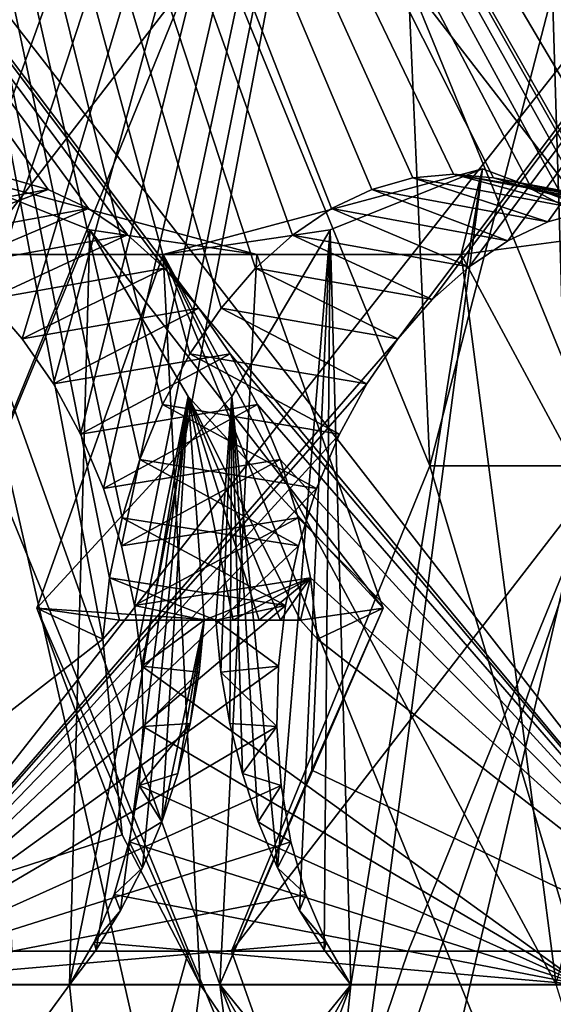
# Model space of a CAD drawing. Header units: inches. Extents: x -6.2 to 6.2, y -0.9 to 12.
# Tile 39 of 88: x 5.6685 to 5.7451, y 0.9121 to 1.0536. Entities that reach past the tile are written whole.
import ezdxf

# ---------------------------------------------------------------- set-up
doc = ezdxf.new("R2010")
doc.units = ezdxf.units.IN
doc.header["$LTSCALE"] = 67.329794
doc.header["$MEASUREMENT"] = 0
for name, color, linetype in [('177', 7, 'CONTINUOUS'), ('179', 7, 'CONTINUOUS'), ('182', 7, 'CONTINUOUS'), ('184', 7, 'CONTINUOUS'), ('261', 7, 'CONTINUOUS'), ('263', 7, 'CONTINUOUS'), ('266', 7, 'CONTINUOUS'), ('268', 7, 'CONTINUOUS'), ('276', 7, 'CONTINUOUS'), ('277', 7, 'CONTINUOUS'), ('353', 7, 'CONTINUOUS'), ('357', 7, 'CONTINUOUS'), ('358', 7, 'CONTINUOUS'), ('362', 7, 'CONTINUOUS'), ('423', 7, 'CONTINUOUS'), ('424', 7, 'CONTINUOUS'), ('437', 7, 'CONTINUOUS'), ('439', 7, 'CONTINUOUS'), ('442', 7, 'CONTINUOUS'), ('444', 7, 'CONTINUOUS'), ('447', 7, 'CONTINUOUS'), ('452', 7, 'CONTINUOUS'), ('453', 7, 'CONTINUOUS'), ('455', 7, 'CONTINUOUS'), ('531', 7, 'CONTINUOUS'), ('533', 7, 'CONTINUOUS'), ('536', 7, 'CONTINUOUS'), ('538', 7, 'CONTINUOUS'), ('599', 7, 'CONTINUOUS'), ('600', 7, 'CONTINUOUS')]:
    doc.layers.add(name, color=color, linetype=linetype)

msp = doc.modelspace()

# ---------------------------------------------------------------- linework, layer by layer
at = {"layer": '177', "color": 252, "linetype": 'Continuous', "true_color": 0x8b959c}
for points in [[(5.38758, 0, 5.43835), (5.54147, 1.331, 5.59224), (5.7235, 5.238, 5.77427), (5.38758, 0, 5.43835)], [(5.61735, 5.238, 5.66812), (5.38758, 0, 5.43835), (5.7235, 5.238, 5.77427), (5.61735, 5.238, 5.66812)]]:
    msp.add_3dface(points, dxfattribs=at)
at = {"layer": '179', "color": 252, "linetype": 'Continuous', "true_color": 0x8b959c}
for points in [[(-6.0034, 0, 6.1266), (-5.9034, 12, 6.1266), (5.9034, 12, 6.1266), (-6.0034, 0, 6.1266)], [(6.0034, 0, 6.1266), (-6.0034, 0, 6.1266), (6.0034, 12, 6.1266), (6.0034, 0, 6.1266)], [(6.0034, 12, 6.1266), (-6.0034, 0, 6.1266), (5.9034, 12, 6.1266), (6.0034, 12, 6.1266)]]:
    msp.add_3dface(points, dxfattribs=at)
at = {"layer": '182', "color": 252, "linetype": 'Continuous', "true_color": 0x8b959c}
for points in [[(6.05, 0, 6.05), (5.82477, 1.331, 5.82477), (5.64274, 5.238, 5.64274), (6.05, 0, 6.05)], [(6.05, 0, 6.05), (5.64274, 5.238, 5.64274), (5.74888, 5.238, 5.74888), (6.05, 0, 6.05)]]:
    msp.add_3dface(points, dxfattribs=at)
at = {"layer": '184', "color": 252, "linetype": 'Continuous', "true_color": 0x8b959c}
for points in [[(-6.0034, 12, 6.1625), (-6.0034, 0, 6.1625), (6.0034, 0, 6.1625), (-6.0034, 12, 6.1625)], [(-5.9034, 12, 6.1625), (-6.0034, 12, 6.1625), (6.0034, 0, 6.1625), (-5.9034, 12, 6.1625)], [(5.9034, 12, 6.1625), (-5.9034, 12, 6.1625), (6.0034, 0, 6.1625), (5.9034, 12, 6.1625)]]:
    msp.add_3dface(points, dxfattribs=at)
at = {"layer": '261', "color": 252, "linetype": 'Continuous', "true_color": 0x8b959c}
for points in [[(5.67093, 0.96904, 5.63244), (5.69439, 0.915, 5.64613), (5.68908, 1.01984, 5.65976), (5.67093, 0.96904, 5.63244)], [(5.68908, 1.01984, 5.65976), (5.69439, 0.915, 5.64613), (5.78789, 0.77712, 5.71472), (5.68908, 1.01984, 5.65976)], [(5.73185, 1.01984, 5.70253), (5.68908, 1.01984, 5.65976), (5.74549, 0.915, 5.69723), (5.73185, 1.01984, 5.70253)], [(5.74549, 0.915, 5.69723), (5.68908, 1.01984, 5.65976), (5.78789, 0.77712, 5.71472), (5.74549, 0.915, 5.69723)], [(5.75918, 0.96904, 5.72069), (5.73185, 1.01984, 5.70253), (5.74549, 0.915, 5.69723), (5.75918, 0.96904, 5.72069)], [(5.69439, 0.915, 5.64613), (5.61672, 0.915, 5.56846), (5.6769, 0.77712, 5.60373), (5.69439, 0.915, 5.64613)], [(5.6769, 0.77712, 5.60373), (5.61672, 0.915, 5.56846), (5.64691, 0.79312, 5.57663), (5.6769, 0.77712, 5.60373)], [(5.78789, 0.77712, 5.71472), (5.69439, 0.915, 5.64613), (5.6769, 0.77712, 5.60373), (5.78789, 0.77712, 5.71472)]]:
    msp.add_3dface(points, dxfattribs=at)
at = {"layer": '263', "color": 252, "linetype": 'Continuous', "true_color": 0x8b959c}
for points in [[(5.61672, 0.915, 5.56846), (5.6804, 0.9646, 5.62291), (5.62709, 1.24708, 5.517), (5.61672, 0.915, 5.56846)], [(5.76056, 1.01213, 5.69422), (5.82316, 0.915, 5.7749), (5.62709, 1.24708, 5.517), (5.76056, 1.01213, 5.69422)], [(5.62709, 1.24708, 5.517), (5.82316, 0.915, 5.7749), (5.87462, 1.24708, 5.76453), (5.62709, 1.24708, 5.517)], [(5.75667, 1.01785, 5.68926), (5.76056, 1.01213, 5.69422), (5.62709, 1.24708, 5.517), (5.75667, 1.01785, 5.68926)], [(5.75224, 1.02264, 5.68394), (5.75667, 1.01785, 5.68926), (5.62709, 1.24708, 5.517), (5.75224, 1.02264, 5.68394)], [(5.74735, 1.02643, 5.67834), (5.75224, 1.02264, 5.68394), (5.62709, 1.24708, 5.517), (5.74735, 1.02643, 5.67834)], [(5.74208, 1.02917, 5.67256), (5.74735, 1.02643, 5.67834), (5.62709, 1.24708, 5.517), (5.74208, 1.02917, 5.67256)], [(5.73652, 1.03083, 5.6667), (5.74208, 1.02917, 5.67256), (5.62709, 1.24708, 5.517), (5.73652, 1.03083, 5.6667)], [(5.73077, 1.03138, 5.66084), (5.73652, 1.03083, 5.6667), (5.62709, 1.24708, 5.517), (5.73077, 1.03138, 5.66084)], [(5.72492, 1.03082, 5.65509), (5.73077, 1.03138, 5.66084), (5.62709, 1.24708, 5.517), (5.72492, 1.03082, 5.65509)], [(5.71905, 1.02916, 5.64954), (5.72492, 1.03082, 5.65509), (5.62709, 1.24708, 5.517), (5.71905, 1.02916, 5.64954)], [(5.71327, 1.02642, 5.64427), (5.71905, 1.02916, 5.64954), (5.62709, 1.24708, 5.517), (5.71327, 1.02642, 5.64427)], [(5.70767, 1.02263, 5.63937), (5.71327, 1.02642, 5.64427), (5.62709, 1.24708, 5.517), (5.70767, 1.02263, 5.63937)], [(5.70235, 1.01785, 5.63494), (5.70767, 1.02263, 5.63937), (5.62709, 1.24708, 5.517), (5.70235, 1.01785, 5.63494)], [(5.6974, 1.01212, 5.63106), (5.70235, 1.01785, 5.63494), (5.62709, 1.24708, 5.517), (5.6974, 1.01212, 5.63106)], [(5.69292, 1.00557, 5.6278), (5.6974, 1.01212, 5.63106), (5.62709, 1.24708, 5.517), (5.69292, 1.00557, 5.6278)], [(5.689, 0.99827, 5.62524), (5.69292, 1.00557, 5.6278), (5.62709, 1.24708, 5.517), (5.689, 0.99827, 5.62524)], [(5.68573, 0.99038, 5.62344), (5.689, 0.99827, 5.62524), (5.62709, 1.24708, 5.517), (5.68573, 0.99038, 5.62344)], [(5.68317, 0.98202, 5.62243), (5.68573, 0.99038, 5.62344), (5.62709, 1.24708, 5.517), (5.68317, 0.98202, 5.62243)], [(5.68138, 0.97338, 5.62225), (5.68317, 0.98202, 5.62243), (5.62709, 1.24708, 5.517), (5.68138, 0.97338, 5.62225)], [(5.6804, 0.9646, 5.62291), (5.68138, 0.97338, 5.62225), (5.62709, 1.24708, 5.517), (5.6804, 0.9646, 5.62291)], [(5.6804, 0.9646, 5.62291), (5.61672, 0.915, 5.56846), (5.68319, 0.93649, 5.63093), (5.6804, 0.9646, 5.62291)], [(5.61672, 0.915, 5.56846), (5.69439, 0.915, 5.64613), (5.68319, 0.93649, 5.63093), (5.61672, 0.915, 5.56846)]]:
    msp.add_3dface(points, dxfattribs=at)
at = {"layer": '266', "color": 252, "linetype": 'Continuous', "true_color": 0x8b959c}
for points in [[(5.75842, 1.02335, 5.67855), (5.70208, 0.78167, 5.57855), (5.73495, 1.03213, 5.65667), (5.75842, 1.02335, 5.67855)], [(5.73495, 1.03213, 5.65667), (5.70208, 0.78167, 5.57855), (5.71601, 0.91493, 5.61655), (5.73495, 1.03213, 5.65667)], [(5.71307, 1.02335, 5.6332), (5.73495, 1.03213, 5.65667), (5.71601, 0.91493, 5.61655), (5.71307, 1.02335, 5.6332)], [(5.69896, 0.99946, 5.61478), (5.71307, 1.02335, 5.6332), (5.70549, 0.93176, 5.60908), (5.69896, 0.99946, 5.61478)], [(5.77507, 0.91493, 5.67561), (5.70208, 0.78167, 5.57855), (5.75842, 1.02335, 5.67855), (5.77507, 0.91493, 5.67561)], [(5.70549, 0.93176, 5.60908), (5.71307, 1.02335, 5.6332), (5.70865, 0.92563, 5.61113), (5.70549, 0.93176, 5.60908)], [(5.70865, 0.92563, 5.61113), (5.71307, 1.02335, 5.6332), (5.71218, 0.91999, 5.61364), (5.70865, 0.92563, 5.61113)], [(5.71218, 0.91999, 5.61364), (5.71307, 1.02335, 5.6332), (5.71601, 0.91493, 5.61655), (5.71218, 0.91999, 5.61364)], [(5.69666, 0.9673, 5.60666), (5.69896, 0.99946, 5.61478), (5.69738, 0.95985, 5.60604), (5.69666, 0.9673, 5.60666)], [(5.69738, 0.95985, 5.60604), (5.69896, 0.99946, 5.61478), (5.69866, 0.95248, 5.60598), (5.69738, 0.95985, 5.60604)], [(5.69866, 0.95248, 5.60598), (5.69896, 0.99946, 5.61478), (5.70045, 0.94528, 5.60648), (5.69866, 0.95248, 5.60598)], [(5.70045, 0.94528, 5.60648), (5.69896, 0.99946, 5.61478), (5.70274, 0.93835, 5.60752), (5.70045, 0.94528, 5.60648)], [(5.70274, 0.93835, 5.60752), (5.69896, 0.99946, 5.61478), (5.70549, 0.93176, 5.60908), (5.70274, 0.93835, 5.60752)], [(5.71601, 0.91493, 5.61655), (5.65417, 0.83888, 5.54098), (5.64231, 0.91493, 5.54286), (5.71601, 0.91493, 5.61655)], [(5.66067, 0.81621, 5.54339), (5.65417, 0.83888, 5.54098), (5.71601, 0.91493, 5.61655), (5.66067, 0.81621, 5.54339)], [(5.67209, 0.79767, 5.55145), (5.66067, 0.81621, 5.54339), (5.71601, 0.91493, 5.61655), (5.67209, 0.79767, 5.55145)], [(5.70208, 0.78167, 5.57855), (5.67209, 0.79767, 5.55145), (5.71601, 0.91493, 5.61655), (5.70208, 0.78167, 5.57855)], [(5.81307, 0.78167, 5.68954), (5.70208, 0.78167, 5.57855), (5.77507, 0.91493, 5.67561), (5.81307, 0.78167, 5.68954)]]:
    msp.add_3dface(points, dxfattribs=at)
at = {"layer": '268', "color": 252, "linetype": 'Continuous', "true_color": 0x8b959c}
for points in [[(5.89979, 1.2424, 5.73936), (5.64231, 0.91493, 5.54286), (5.65225, 1.2424, 5.49183), (5.89979, 1.2424, 5.73936)], [(5.64231, 0.91493, 5.54286), (5.89979, 1.2424, 5.73936), (5.72278, 1.00772, 5.60605), (5.64231, 0.91493, 5.54286)], [(5.72278, 1.00772, 5.60605), (5.89979, 1.2424, 5.73936), (5.72771, 1.01335, 5.60993), (5.72278, 1.00772, 5.60605)], [(5.72771, 1.01335, 5.60993), (5.89979, 1.2424, 5.73936), (5.73301, 1.01808, 5.61435), (5.72771, 1.01335, 5.60993)], [(5.73301, 1.01808, 5.61435), (5.89979, 1.2424, 5.73936), (5.73857, 1.02181, 5.61921), (5.73301, 1.01808, 5.61435)], [(5.73857, 1.02181, 5.61921), (5.89979, 1.2424, 5.73936), (5.74431, 1.02451, 5.62445), (5.73857, 1.02181, 5.61921)], [(5.74431, 1.02451, 5.62445), (5.89979, 1.2424, 5.73936), (5.75013, 1.02615, 5.62997), (5.74431, 1.02451, 5.62445)], [(5.71831, 1.00124, 5.60279), (5.64231, 0.91493, 5.54286), (5.72278, 1.00772, 5.60605), (5.71831, 1.00124, 5.60279)], [(5.71439, 0.99404, 5.60021), (5.64231, 0.91493, 5.54286), (5.71831, 1.00124, 5.60279), (5.71439, 0.99404, 5.60021)], [(5.71109, 0.98623, 5.59836), (5.64231, 0.91493, 5.54286), (5.71439, 0.99404, 5.60021), (5.71109, 0.98623, 5.59836)], [(5.7085, 0.97797, 5.59731), (5.64231, 0.91493, 5.54286), (5.71109, 0.98623, 5.59836), (5.7085, 0.97797, 5.59731)], [(5.70666, 0.9694, 5.59707), (5.64231, 0.91493, 5.54286), (5.7085, 0.97797, 5.59731), (5.70666, 0.9694, 5.59707)], [(5.70562, 0.9607, 5.59765), (5.64231, 0.91493, 5.54286), (5.70666, 0.9694, 5.59707), (5.70562, 0.9607, 5.59765)], [(5.7054, 0.95203, 5.59904), (5.64231, 0.91493, 5.54286), (5.70562, 0.9607, 5.59765), (5.7054, 0.95203, 5.59904)], [(5.706, 0.94358, 5.60122), (5.64231, 0.91493, 5.54286), (5.7054, 0.95203, 5.59904), (5.706, 0.94358, 5.60122)], [(5.70741, 0.9355, 5.60412), (5.64231, 0.91493, 5.54286), (5.706, 0.94358, 5.60122), (5.70741, 0.9355, 5.60412)], [(5.70958, 0.92794, 5.6077), (5.64231, 0.91493, 5.54286), (5.70741, 0.9355, 5.60412), (5.70958, 0.92794, 5.6077)], [(5.71247, 0.92105, 5.61187), (5.64231, 0.91493, 5.54286), (5.70958, 0.92794, 5.6077), (5.71247, 0.92105, 5.61187)], [(5.71601, 0.91493, 5.61655), (5.64231, 0.91493, 5.54286), (5.71247, 0.92105, 5.61187), (5.71601, 0.91493, 5.61655)]]:
    msp.add_3dface(points, dxfattribs=at)
at = {"layer": '276', "color": 252, "linetype": 'Continuous', "true_color": 0x8b959c}
for points in [[(5.68908, 1.01984, 5.65976), (5.73185, 1.01984, 5.70253), (5.73495, 1.03213, 5.65667), (5.68908, 1.01984, 5.65976)], [(5.68908, 1.01984, 5.65976), (5.73495, 1.03213, 5.65667), (5.71307, 1.02335, 5.6332), (5.68908, 1.01984, 5.65976)], [(5.73185, 1.01984, 5.70253), (5.75842, 1.02335, 5.67855), (5.73495, 1.03213, 5.65667), (5.73185, 1.01984, 5.70253)], [(5.68908, 1.01984, 5.65976), (5.71307, 1.02335, 5.6332), (5.69896, 0.99946, 5.61478), (5.68908, 1.01984, 5.65976)], [(5.73185, 1.01984, 5.70253), (5.75918, 0.96904, 5.72069), (5.75842, 1.02335, 5.67855), (5.73185, 1.01984, 5.70253)], [(5.67093, 0.96904, 5.63244), (5.68908, 1.01984, 5.65976), (5.69896, 0.99946, 5.61478), (5.67093, 0.96904, 5.63244)], [(5.67093, 0.96904, 5.63244), (5.69896, 0.99946, 5.61478), (5.69666, 0.9673, 5.60666), (5.67093, 0.96904, 5.63244)], [(5.69439, 0.915, 5.64613), (5.67093, 0.96904, 5.63244), (5.68319, 0.93649, 5.63093), (5.69439, 0.915, 5.64613)], [(5.67093, 0.96904, 5.63244), (5.6804, 0.9646, 5.62291), (5.68319, 0.93649, 5.63093), (5.67093, 0.96904, 5.63244)], [(5.6804, 0.9646, 5.62291), (5.67093, 0.96904, 5.63244), (5.68283, 0.96732, 5.6204), (5.6804, 0.9646, 5.62291)], [(5.67093, 0.96904, 5.63244), (5.69666, 0.9673, 5.60666), (5.68283, 0.96732, 5.6204), (5.67093, 0.96904, 5.63244)]]:
    msp.add_3dface(points, dxfattribs=at)
at = {"layer": '277', "color": 252, "linetype": 'Continuous', "true_color": 0x8b959c}
for points in [[(5.72492, 1.03082, 5.65509), (5.71905, 1.02916, 5.64954), (5.74431, 1.02451, 5.62445), (5.72492, 1.03082, 5.65509)], [(5.73077, 1.03138, 5.66084), (5.72492, 1.03082, 5.65509), (5.75013, 1.02615, 5.62997), (5.73077, 1.03138, 5.66084)], [(5.72492, 1.03082, 5.65509), (5.74431, 1.02451, 5.62445), (5.75013, 1.02615, 5.62997), (5.72492, 1.03082, 5.65509)], [(5.73652, 1.03083, 5.6667), (5.73077, 1.03138, 5.66084), (5.76165, 1.02615, 5.64149), (5.73652, 1.03083, 5.6667)], [(5.73077, 1.03138, 5.66084), (5.75013, 1.02615, 5.62997), (5.75594, 1.02669, 5.63568), (5.73077, 1.03138, 5.66084)], [(5.73077, 1.03138, 5.66084), (5.75594, 1.02669, 5.63568), (5.76165, 1.02615, 5.64149), (5.73077, 1.03138, 5.66084)], [(5.74208, 1.02917, 5.67256), (5.73652, 1.03083, 5.6667), (5.76717, 1.02451, 5.64731), (5.74208, 1.02917, 5.67256)], [(5.73652, 1.03083, 5.6667), (5.76165, 1.02615, 5.64149), (5.76717, 1.02451, 5.64731), (5.73652, 1.03083, 5.6667)], [(5.71905, 1.02916, 5.64954), (5.71327, 1.02642, 5.64427), (5.73857, 1.02181, 5.61921), (5.71905, 1.02916, 5.64954)], [(5.71905, 1.02916, 5.64954), (5.73857, 1.02181, 5.61921), (5.74431, 1.02451, 5.62445), (5.71905, 1.02916, 5.64954)], [(5.74735, 1.02643, 5.67834), (5.74208, 1.02917, 5.67256), (5.7724, 1.02181, 5.65305), (5.74735, 1.02643, 5.67834)], [(5.74208, 1.02917, 5.67256), (5.76717, 1.02451, 5.64731), (5.7724, 1.02181, 5.65305), (5.74208, 1.02917, 5.67256)], [(5.71327, 1.02642, 5.64427), (5.70767, 1.02263, 5.63937), (5.73301, 1.01808, 5.61435), (5.71327, 1.02642, 5.64427)], [(5.71327, 1.02642, 5.64427), (5.73301, 1.01808, 5.61435), (5.73857, 1.02181, 5.61921), (5.71327, 1.02642, 5.64427)], [(5.70767, 1.02263, 5.63937), (5.70235, 1.01785, 5.63494), (5.72771, 1.01335, 5.60993), (5.70767, 1.02263, 5.63937)], [(5.70767, 1.02263, 5.63937), (5.72771, 1.01335, 5.60993), (5.73301, 1.01808, 5.61435), (5.70767, 1.02263, 5.63937)], [(5.70235, 1.01785, 5.63494), (5.6974, 1.01212, 5.63106), (5.72278, 1.00772, 5.60605), (5.70235, 1.01785, 5.63494)], [(5.70235, 1.01785, 5.63494), (5.72278, 1.00772, 5.60605), (5.72771, 1.01335, 5.60993), (5.70235, 1.01785, 5.63494)], [(5.6974, 1.01212, 5.63106), (5.69292, 1.00557, 5.6278), (5.71831, 1.00124, 5.60279), (5.6974, 1.01212, 5.63106)], [(5.6974, 1.01212, 5.63106), (5.71831, 1.00124, 5.60279), (5.72278, 1.00772, 5.60605), (5.6974, 1.01212, 5.63106)], [(5.69292, 1.00557, 5.6278), (5.689, 0.99827, 5.62524), (5.71439, 0.99404, 5.60021), (5.69292, 1.00557, 5.6278)], [(5.69292, 1.00557, 5.6278), (5.71439, 0.99404, 5.60021), (5.71831, 1.00124, 5.60279), (5.69292, 1.00557, 5.6278)], [(5.689, 0.99827, 5.62524), (5.68573, 0.99038, 5.62344), (5.71109, 0.98623, 5.59836), (5.689, 0.99827, 5.62524)], [(5.689, 0.99827, 5.62524), (5.71109, 0.98623, 5.59836), (5.71439, 0.99404, 5.60021), (5.689, 0.99827, 5.62524)], [(5.68573, 0.99038, 5.62344), (5.68317, 0.98202, 5.62243), (5.7085, 0.97797, 5.59731), (5.68573, 0.99038, 5.62344)], [(5.68573, 0.99038, 5.62344), (5.7085, 0.97797, 5.59731), (5.71109, 0.98623, 5.59836), (5.68573, 0.99038, 5.62344)], [(5.68317, 0.98202, 5.62243), (5.68138, 0.97338, 5.62225), (5.70666, 0.9694, 5.59707), (5.68317, 0.98202, 5.62243)], [(5.68317, 0.98202, 5.62243), (5.70666, 0.9694, 5.59707), (5.7085, 0.97797, 5.59731), (5.68317, 0.98202, 5.62243)], [(5.68138, 0.97338, 5.62225), (5.6804, 0.9646, 5.62291), (5.68283, 0.96732, 5.6204), (5.68138, 0.97338, 5.62225)], [(5.68138, 0.97338, 5.62225), (5.69666, 0.9673, 5.60666), (5.70666, 0.9694, 5.59707), (5.68138, 0.97338, 5.62225)], [(5.69666, 0.9673, 5.60666), (5.68138, 0.97338, 5.62225), (5.68283, 0.96732, 5.6204), (5.69666, 0.9673, 5.60666)], [(5.69666, 0.9673, 5.60666), (5.70562, 0.9607, 5.59765), (5.70666, 0.9694, 5.59707), (5.69666, 0.9673, 5.60666)], [(5.69666, 0.9673, 5.60666), (5.69738, 0.95985, 5.60604), (5.70562, 0.9607, 5.59765), (5.69666, 0.9673, 5.60666)], [(5.69738, 0.95985, 5.60604), (5.7054, 0.95203, 5.59904), (5.70562, 0.9607, 5.59765), (5.69738, 0.95985, 5.60604)], [(5.69738, 0.95985, 5.60604), (5.69866, 0.95248, 5.60598), (5.7054, 0.95203, 5.59904), (5.69738, 0.95985, 5.60604)], [(5.69866, 0.95248, 5.60598), (5.70045, 0.94528, 5.60648), (5.7054, 0.95203, 5.59904), (5.69866, 0.95248, 5.60598)], [(5.70045, 0.94528, 5.60648), (5.706, 0.94358, 5.60122), (5.7054, 0.95203, 5.59904), (5.70045, 0.94528, 5.60648)], [(5.70045, 0.94528, 5.60648), (5.70274, 0.93835, 5.60752), (5.706, 0.94358, 5.60122), (5.70045, 0.94528, 5.60648)], [(5.70274, 0.93835, 5.60752), (5.70741, 0.9355, 5.60412), (5.706, 0.94358, 5.60122), (5.70274, 0.93835, 5.60752)], [(5.70274, 0.93835, 5.60752), (5.70549, 0.93176, 5.60908), (5.70741, 0.9355, 5.60412), (5.70274, 0.93835, 5.60752)], [(5.70549, 0.93176, 5.60908), (5.70958, 0.92794, 5.6077), (5.70741, 0.9355, 5.60412), (5.70549, 0.93176, 5.60908)], [(5.70549, 0.93176, 5.60908), (5.70865, 0.92563, 5.61113), (5.70958, 0.92794, 5.6077), (5.70549, 0.93176, 5.60908)], [(5.70865, 0.92563, 5.61113), (5.71247, 0.92105, 5.61187), (5.70958, 0.92794, 5.6077), (5.70865, 0.92563, 5.61113)], [(5.70865, 0.92563, 5.61113), (5.71218, 0.91999, 5.61364), (5.71247, 0.92105, 5.61187), (5.70865, 0.92563, 5.61113)], [(5.71218, 0.91999, 5.61364), (5.71601, 0.91493, 5.61655), (5.71247, 0.92105, 5.61187), (5.71218, 0.91999, 5.61364)]]:
    msp.add_3dface(points, dxfattribs=at)
at = {"layer": '353', "color": 252, "linetype": 'Continuous', "true_color": 0x8b959c}
for points in [[(5.43835, 0, -5.38758), (5.59224, 1.331, -5.54147), (5.77427, 5.238, -5.7235), (5.43835, 0, -5.38758)], [(5.66812, 5.238, -5.61735), (5.43835, 0, -5.38758), (5.77427, 5.238, -5.7235), (5.66812, 5.238, -5.61735)]]:
    msp.add_3dface(points, dxfattribs=at)
at = {"layer": '357', "color": 252, "linetype": 'Continuous', "true_color": 0x8b959c}
for points in [[(6.07539, 0, 6.02462), (5.85378, 1.931, 5.80301), (5.69273, 5.41978, 5.64196), (6.07539, 0, 6.02462)], [(5.74965, 5.41978, 5.69888), (6.07539, 0, 6.02462), (5.69273, 5.41978, 5.64196), (5.74965, 5.41978, 5.69888)], [(5.66427, 0.9895, 5.6135), (5.58861, 1.281, 5.53784), (5.69273, 1.05922, 5.64196), (5.66427, 0.9895, 5.6135)], [(5.43835, 0, 5.38758), (5.66427, 0.9895, 5.6135), (5.69273, 0.91978, 5.64196), (5.43835, 0, 5.38758)], [(6.07539, 0, 6.02462), (5.43835, 0, 5.38758), (5.69273, 0.91978, 5.64196), (6.07539, 0, 6.02462)], [(5.74965, 0.91978, 5.69888), (6.07539, 0, 6.02462), (5.69273, 0.91978, 5.64196), (5.74965, 0.91978, 5.69888)]]:
    msp.add_3dface(points, dxfattribs=at)
at = {"layer": '358', "color": 252, "linetype": 'Continuous', "true_color": 0x8b959c}
for points in [[(6.05, 0, -6.05), (5.82477, 1.331, -5.82477), (5.64274, 5.238, -5.64274), (6.05, 0, -6.05)], [(6.05, 0, -6.05), (5.64274, 5.238, -5.64274), (5.74888, 5.238, -5.74888), (6.05, 0, -6.05)]]:
    msp.add_3dface(points, dxfattribs=at)
at = {"layer": '362', "color": 252, "linetype": 'Continuous', "true_color": 0x8b959c}
for points in [[(5.41297, 0, 5.41297), (5.56323, 1.931, 5.56323), (5.72427, 5.41978, 5.72427), (5.41297, 0, 5.41297)], [(5.66735, 5.41978, 5.66735), (5.41297, 0, 5.41297), (5.72427, 5.41978, 5.72427), (5.66735, 5.41978, 5.66735)], [(5.72427, 1.05922, 5.72427), (5.75273, 0.9895, 5.75273), (5.82839, 1.281, 5.82839), (5.72427, 1.05922, 5.72427)], [(5.41297, 0, 5.41297), (6.05, 0, 6.05), (5.75273, 0.9895, 5.75273), (5.41297, 0, 5.41297)], [(5.72427, 0.91978, 5.72427), (5.41297, 0, 5.41297), (5.75273, 0.9895, 5.75273), (5.72427, 0.91978, 5.72427)], [(5.66735, 0.91978, 5.66735), (5.41297, 0, 5.41297), (5.72427, 0.91978, 5.72427), (5.66735, 0.91978, 5.66735)]]:
    msp.add_3dface(points, dxfattribs=at)
at = {"layer": '423', "color": 252, "linetype": 'Continuous', "true_color": 0x8b959c}
for points in [[(5.69273, 0.91978, 5.64196), (5.66427, 0.9895, 5.6135), (5.66735, 0.91978, 5.66735), (5.69273, 0.91978, 5.64196)], [(5.74965, 0.91978, 5.69888), (5.72427, 0.91978, 5.72427), (5.75273, 0.9895, 5.75273), (5.74965, 0.91978, 5.69888)], [(5.69273, 0.91978, 5.64196), (5.66735, 0.91978, 5.66735), (5.72427, 0.91978, 5.72427), (5.69273, 0.91978, 5.64196)], [(5.74965, 0.91978, 5.69888), (5.69273, 0.91978, 5.64196), (5.72427, 0.91978, 5.72427), (5.74965, 0.91978, 5.69888)]]:
    msp.add_3dface(points, dxfattribs=at)
at = {"layer": '424', "color": 252, "linetype": 'Continuous', "true_color": 0x8b959c}
for points in [[(5.66427, 0.9895, 5.6135), (5.69273, 1.05922, 5.64196), (5.63889, 0.9895, 5.63889), (5.66427, 0.9895, 5.6135)], [(5.63889, 0.9895, 5.63889), (5.69273, 1.05922, 5.64196), (5.66735, 1.05922, 5.66735), (5.63889, 0.9895, 5.63889)], [(5.74965, 1.05922, 5.69888), (5.77812, 0.9895, 5.72735), (5.72427, 1.05922, 5.72427), (5.74965, 1.05922, 5.69888)], [(5.77812, 0.9895, 5.72735), (5.75273, 0.9895, 5.75273), (5.72427, 1.05922, 5.72427), (5.77812, 0.9895, 5.72735)]]:
    msp.add_3dface(points, dxfattribs=at)
at = {"layer": '437', "color": 252, "linetype": 'Continuous', "true_color": 0x8b959c}
for points in [[(5.65976, 1.01984, -5.68908), (5.64613, 0.915, -5.69439), (5.71472, 0.77712, -5.78789), (5.65976, 1.01984, -5.68908)], [(5.70253, 1.01984, -5.73185), (5.65976, 1.01984, -5.68908), (5.69723, 0.915, -5.74549), (5.70253, 1.01984, -5.73185)], [(5.69723, 0.915, -5.74549), (5.65976, 1.01984, -5.68908), (5.71472, 0.77712, -5.78789), (5.69723, 0.915, -5.74549)], [(5.72069, 0.96904, -5.75918), (5.70253, 1.01984, -5.73185), (5.69723, 0.915, -5.74549), (5.72069, 0.96904, -5.75918)], [(5.71472, 0.77712, -5.78789), (5.64613, 0.915, -5.69439), (5.60373, 0.77712, -5.6769), (5.71472, 0.77712, -5.78789)], [(5.7749, 0.915, -5.82316), (5.69723, 0.915, -5.74549), (5.76263, 0.83434, -5.82546), (5.7749, 0.915, -5.82316)], [(5.76263, 0.83434, -5.82546), (5.69723, 0.915, -5.74549), (5.75613, 0.81166, -5.82305), (5.76263, 0.83434, -5.82546)], [(5.75613, 0.81166, -5.82305), (5.69723, 0.915, -5.74549), (5.74471, 0.79312, -5.81499), (5.75613, 0.81166, -5.82305)], [(5.74471, 0.79312, -5.81499), (5.69723, 0.915, -5.74549), (5.71472, 0.77712, -5.78789), (5.74471, 0.79312, -5.81499)]]:
    msp.add_3dface(points, dxfattribs=at)
at = {"layer": '439', "color": 252, "linetype": 'Continuous', "true_color": 0x8b959c}
for points in [[(5.69422, 1.01213, -5.76056), (5.7749, 0.915, -5.82316), (5.517, 1.24708, -5.62709), (5.69422, 1.01213, -5.76056)], [(5.517, 1.24708, -5.62709), (5.7749, 0.915, -5.82316), (5.76453, 1.24708, -5.87462), (5.517, 1.24708, -5.62709)], [(5.68926, 1.01785, -5.75667), (5.69422, 1.01213, -5.76056), (5.517, 1.24708, -5.62709), (5.68926, 1.01785, -5.75667)], [(5.68394, 1.02264, -5.75224), (5.68926, 1.01785, -5.75667), (5.517, 1.24708, -5.62709), (5.68394, 1.02264, -5.75224)], [(5.67834, 1.02643, -5.74735), (5.68394, 1.02264, -5.75224), (5.517, 1.24708, -5.62709), (5.67834, 1.02643, -5.74735)], [(5.67256, 1.02917, -5.74208), (5.67834, 1.02643, -5.74735), (5.517, 1.24708, -5.62709), (5.67256, 1.02917, -5.74208)], [(5.6667, 1.03083, -5.73652), (5.67256, 1.02917, -5.74208), (5.517, 1.24708, -5.62709), (5.6667, 1.03083, -5.73652)], [(5.69869, 1.00557, -5.76381), (5.7749, 0.915, -5.82316), (5.69422, 1.01213, -5.76056), (5.69869, 1.00557, -5.76381)], [(5.70261, 0.99828, -5.76638), (5.7749, 0.915, -5.82316), (5.69869, 1.00557, -5.76381), (5.70261, 0.99828, -5.76638)], [(5.70589, 0.99039, -5.76818), (5.7749, 0.915, -5.82316), (5.70261, 0.99828, -5.76638), (5.70589, 0.99039, -5.76818)], [(5.70845, 0.98203, -5.76919), (5.7749, 0.915, -5.82316), (5.70589, 0.99039, -5.76818), (5.70845, 0.98203, -5.76919)], [(5.71024, 0.97339, -5.76937), (5.7749, 0.915, -5.82316), (5.70845, 0.98203, -5.76919), (5.71024, 0.97339, -5.76937)], [(5.71122, 0.96461, -5.76871), (5.7749, 0.915, -5.82316), (5.71024, 0.97339, -5.76937), (5.71122, 0.96461, -5.76871)], [(5.71045, 0.94579, -5.76444), (5.7749, 0.915, -5.82316), (5.71122, 0.96461, -5.76871), (5.71045, 0.94579, -5.76444)], [(5.69723, 0.915, -5.74549), (5.7749, 0.915, -5.82316), (5.71045, 0.94579, -5.76444), (5.69723, 0.915, -5.74549)]]:
    msp.add_3dface(points, dxfattribs=at)
at = {"layer": '442', "color": 252, "linetype": 'Continuous', "true_color": 0x8b959c}
for points in [[(5.67855, 1.02335, -5.75842), (5.57855, 0.78167, -5.70208), (5.65667, 1.03213, -5.73495), (5.67855, 1.02335, -5.75842)], [(5.67561, 0.91493, -5.77507), (5.57855, 0.78167, -5.70208), (5.67855, 1.02335, -5.75842), (5.67561, 0.91493, -5.77507)], [(5.69266, 0.99946, -5.77684), (5.67561, 0.91493, -5.77507), (5.67855, 1.02335, -5.75842), (5.69266, 0.99946, -5.77684)], [(5.67944, 0.91999, -5.77798), (5.67561, 0.91493, -5.77507), (5.69266, 0.99946, -5.77684), (5.67944, 0.91999, -5.77798)], [(5.68297, 0.92563, -5.78049), (5.67944, 0.91999, -5.77798), (5.69266, 0.99946, -5.77684), (5.68297, 0.92563, -5.78049)], [(5.68613, 0.93176, -5.78254), (5.68297, 0.92563, -5.78049), (5.69266, 0.99946, -5.77684), (5.68613, 0.93176, -5.78254)], [(5.68888, 0.93835, -5.7841), (5.68613, 0.93176, -5.78254), (5.69266, 0.99946, -5.77684), (5.68888, 0.93835, -5.7841)], [(5.69496, 0.9673, -5.78495), (5.68888, 0.93835, -5.7841), (5.69266, 0.99946, -5.77684), (5.69496, 0.9673, -5.78495)], [(5.69117, 0.94528, -5.78514), (5.68888, 0.93835, -5.7841), (5.69496, 0.9673, -5.78495), (5.69117, 0.94528, -5.78514)], [(5.69296, 0.95248, -5.78564), (5.69117, 0.94528, -5.78514), (5.69496, 0.9673, -5.78495), (5.69296, 0.95248, -5.78564)], [(5.69424, 0.95985, -5.78558), (5.69296, 0.95248, -5.78564), (5.69496, 0.9673, -5.78495), (5.69424, 0.95985, -5.78558)], [(5.68954, 0.78167, -5.81307), (5.57855, 0.78167, -5.70208), (5.67561, 0.91493, -5.77507), (5.68954, 0.78167, -5.81307)], [(5.74931, 0.91493, -5.84876), (5.68954, 0.78167, -5.81307), (5.67561, 0.91493, -5.77507), (5.74931, 0.91493, -5.84876)], [(5.71953, 0.79767, -5.84017), (5.68954, 0.78167, -5.81307), (5.74931, 0.91493, -5.84876), (5.71953, 0.79767, -5.84017)], [(5.73095, 0.81621, -5.84823), (5.71953, 0.79767, -5.84017), (5.74931, 0.91493, -5.84876), (5.73095, 0.81621, -5.84823)], [(5.73745, 0.83888, -5.85064), (5.73095, 0.81621, -5.84823), (5.74931, 0.91493, -5.84876), (5.73745, 0.83888, -5.85064)]]:
    msp.add_3dface(points, dxfattribs=at)
at = {"layer": '444', "color": 252, "linetype": 'Continuous', "true_color": 0x8b959c}
for points in [[(5.73936, 1.2424, -5.89979), (5.54286, 0.91493, -5.64231), (5.49183, 1.2424, -5.65225), (5.73936, 1.2424, -5.89979)], [(5.54286, 0.91493, -5.64231), (5.73936, 1.2424, -5.89979), (5.60605, 1.00772, -5.72278), (5.54286, 0.91493, -5.64231)], [(5.60605, 1.00772, -5.72278), (5.73936, 1.2424, -5.89979), (5.60993, 1.01335, -5.72771), (5.60605, 1.00772, -5.72278)], [(5.60993, 1.01335, -5.72771), (5.73936, 1.2424, -5.89979), (5.61435, 1.01808, -5.73301), (5.60993, 1.01335, -5.72771)], [(5.61435, 1.01808, -5.73301), (5.73936, 1.2424, -5.89979), (5.61921, 1.02181, -5.73857), (5.61435, 1.01808, -5.73301)], [(5.61921, 1.02181, -5.73857), (5.73936, 1.2424, -5.89979), (5.62445, 1.02451, -5.74431), (5.61921, 1.02181, -5.73857)], [(5.62445, 1.02451, -5.74431), (5.73936, 1.2424, -5.89979), (5.62997, 1.02615, -5.75013), (5.62445, 1.02451, -5.74431)], [(5.62997, 1.02615, -5.75013), (5.73936, 1.2424, -5.89979), (5.63568, 1.02669, -5.75594), (5.62997, 1.02615, -5.75013)], [(5.63568, 1.02669, -5.75594), (5.73936, 1.2424, -5.89979), (5.64149, 1.02615, -5.76165), (5.63568, 1.02669, -5.75594)], [(5.64149, 1.02615, -5.76165), (5.73936, 1.2424, -5.89979), (5.64731, 1.02451, -5.76717), (5.64149, 1.02615, -5.76165)], [(5.64731, 1.02451, -5.76717), (5.73936, 1.2424, -5.89979), (5.65305, 1.02181, -5.7724), (5.64731, 1.02451, -5.76717)], [(5.65305, 1.02181, -5.7724), (5.73936, 1.2424, -5.89979), (5.65861, 1.01808, -5.77727), (5.65305, 1.02181, -5.7724)], [(5.65861, 1.01808, -5.77727), (5.73936, 1.2424, -5.89979), (5.66391, 1.01335, -5.78169), (5.65861, 1.01808, -5.77727)], [(5.66391, 1.01335, -5.78169), (5.73936, 1.2424, -5.89979), (5.66884, 1.00772, -5.78557), (5.66391, 1.01335, -5.78169)], [(5.66884, 1.00772, -5.78557), (5.73936, 1.2424, -5.89979), (5.67331, 1.00124, -5.78883), (5.66884, 1.00772, -5.78557)], [(5.67331, 1.00124, -5.78883), (5.73936, 1.2424, -5.89979), (5.67723, 0.99404, -5.79141), (5.67331, 1.00124, -5.78883)], [(5.67723, 0.99404, -5.79141), (5.73936, 1.2424, -5.89979), (5.68053, 0.98623, -5.79326), (5.67723, 0.99404, -5.79141)], [(5.68053, 0.98623, -5.79326), (5.73936, 1.2424, -5.89979), (5.68312, 0.97797, -5.79431), (5.68053, 0.98623, -5.79326)], [(5.68312, 0.97797, -5.79431), (5.73936, 1.2424, -5.89979), (5.68496, 0.9694, -5.79455), (5.68312, 0.97797, -5.79431)], [(5.68496, 0.9694, -5.79455), (5.73936, 1.2424, -5.89979), (5.686, 0.9607, -5.79397), (5.68496, 0.9694, -5.79455)], [(5.73936, 1.2424, -5.89979), (5.74931, 0.91493, -5.84876), (5.686, 0.9607, -5.79397), (5.73936, 1.2424, -5.89979)], [(5.686, 0.9607, -5.79397), (5.74931, 0.91493, -5.84876), (5.68622, 0.95203, -5.79258), (5.686, 0.9607, -5.79397)], [(5.68622, 0.95203, -5.79258), (5.74931, 0.91493, -5.84876), (5.68562, 0.94358, -5.7904), (5.68622, 0.95203, -5.79258)], [(5.68562, 0.94358, -5.7904), (5.74931, 0.91493, -5.84876), (5.68421, 0.9355, -5.7875), (5.68562, 0.94358, -5.7904)], [(5.68421, 0.9355, -5.7875), (5.74931, 0.91493, -5.84876), (5.68204, 0.92794, -5.78392), (5.68421, 0.9355, -5.7875)], [(5.68204, 0.92794, -5.78392), (5.74931, 0.91493, -5.84876), (5.67915, 0.92105, -5.77975), (5.68204, 0.92794, -5.78392)], [(5.74931, 0.91493, -5.84876), (5.67561, 0.91493, -5.77507), (5.67915, 0.92105, -5.77975), (5.74931, 0.91493, -5.84876)]]:
    msp.add_3dface(points, dxfattribs=at)
at = {"layer": '447', "color": 252, "linetype": 'Continuous', "true_color": 0x8b959c}
msp.add_3dface([(5.76263, 0.83434, -5.82546), (5.73745, 0.83888, -5.85064), (5.74931, 0.91493, -5.84876), (5.76263, 0.83434, -5.82546)], dxfattribs=at)
at = {"layer": '452', "color": 252, "linetype": 'Continuous', "true_color": 0x8b959c}
for points in [[(5.65976, 1.01984, -5.68908), (5.70253, 1.01984, -5.73185), (5.65667, 1.03213, -5.73495), (5.65976, 1.01984, -5.68908)], [(5.70253, 1.01984, -5.73185), (5.67855, 1.02335, -5.75842), (5.65667, 1.03213, -5.73495), (5.70253, 1.01984, -5.73185)], [(5.70253, 1.01984, -5.73185), (5.72069, 0.96904, -5.75918), (5.67855, 1.02335, -5.75842), (5.70253, 1.01984, -5.73185)], [(5.72069, 0.96904, -5.75918), (5.69266, 0.99946, -5.77684), (5.67855, 1.02335, -5.75842), (5.72069, 0.96904, -5.75918)], [(5.69266, 0.99946, -5.77684), (5.72069, 0.96904, -5.75918), (5.70878, 0.96732, -5.77122), (5.69266, 0.99946, -5.77684)], [(5.69496, 0.9673, -5.78495), (5.69266, 0.99946, -5.77684), (5.69914, 0.9673, -5.78082), (5.69496, 0.9673, -5.78495)], [(5.69914, 0.9673, -5.78082), (5.69266, 0.99946, -5.77684), (5.70286, 0.9673, -5.77712), (5.69914, 0.9673, -5.78082)], [(5.70286, 0.9673, -5.77712), (5.69266, 0.99946, -5.77684), (5.70591, 0.9673, -5.77409), (5.70286, 0.9673, -5.77712)], [(5.70591, 0.9673, -5.77409), (5.69266, 0.99946, -5.77684), (5.70878, 0.96732, -5.77122), (5.70591, 0.9673, -5.77409)], [(5.72069, 0.96904, -5.75918), (5.69723, 0.915, -5.74549), (5.71045, 0.94579, -5.76444), (5.72069, 0.96904, -5.75918)], [(5.72069, 0.96904, -5.75918), (5.71122, 0.96461, -5.76871), (5.70878, 0.96732, -5.77122), (5.72069, 0.96904, -5.75918)], [(5.72069, 0.96904, -5.75918), (5.71045, 0.94579, -5.76444), (5.71122, 0.96461, -5.76871), (5.72069, 0.96904, -5.75918)]]:
    msp.add_3dface(points, dxfattribs=at)
at = {"layer": '453', "color": 252, "linetype": 'Continuous', "true_color": 0x8b959c}
for points in [[(5.67256, 1.02917, -5.74208), (5.6667, 1.03083, -5.73652), (5.64731, 1.02451, -5.76717), (5.67256, 1.02917, -5.74208)], [(5.67256, 1.02917, -5.74208), (5.64731, 1.02451, -5.76717), (5.65305, 1.02181, -5.7724), (5.67256, 1.02917, -5.74208)], [(5.67834, 1.02643, -5.74735), (5.67256, 1.02917, -5.74208), (5.65305, 1.02181, -5.7724), (5.67834, 1.02643, -5.74735)], [(5.67834, 1.02643, -5.74735), (5.65305, 1.02181, -5.7724), (5.65861, 1.01808, -5.77727), (5.67834, 1.02643, -5.74735)], [(5.68394, 1.02264, -5.75224), (5.67834, 1.02643, -5.74735), (5.65861, 1.01808, -5.77727), (5.68394, 1.02264, -5.75224)], [(5.68394, 1.02264, -5.75224), (5.65861, 1.01808, -5.77727), (5.66391, 1.01335, -5.78169), (5.68394, 1.02264, -5.75224)], [(5.68926, 1.01785, -5.75667), (5.68394, 1.02264, -5.75224), (5.66391, 1.01335, -5.78169), (5.68926, 1.01785, -5.75667)], [(5.68926, 1.01785, -5.75667), (5.66391, 1.01335, -5.78169), (5.66884, 1.00772, -5.78557), (5.68926, 1.01785, -5.75667)], [(5.69422, 1.01213, -5.76056), (5.68926, 1.01785, -5.75667), (5.66884, 1.00772, -5.78557), (5.69422, 1.01213, -5.76056)], [(5.69422, 1.01213, -5.76056), (5.66884, 1.00772, -5.78557), (5.67331, 1.00124, -5.78883), (5.69422, 1.01213, -5.76056)], [(5.69869, 1.00557, -5.76381), (5.69422, 1.01213, -5.76056), (5.67331, 1.00124, -5.78883), (5.69869, 1.00557, -5.76381)], [(5.69869, 1.00557, -5.76381), (5.67331, 1.00124, -5.78883), (5.67723, 0.99404, -5.79141), (5.69869, 1.00557, -5.76381)], [(5.70261, 0.99828, -5.76638), (5.69869, 1.00557, -5.76381), (5.67723, 0.99404, -5.79141), (5.70261, 0.99828, -5.76638)], [(5.70261, 0.99828, -5.76638), (5.67723, 0.99404, -5.79141), (5.68053, 0.98623, -5.79326), (5.70261, 0.99828, -5.76638)], [(5.70589, 0.99039, -5.76818), (5.70261, 0.99828, -5.76638), (5.68053, 0.98623, -5.79326), (5.70589, 0.99039, -5.76818)], [(5.70589, 0.99039, -5.76818), (5.68053, 0.98623, -5.79326), (5.68312, 0.97797, -5.79431), (5.70589, 0.99039, -5.76818)], [(5.70845, 0.98203, -5.76919), (5.70589, 0.99039, -5.76818), (5.68312, 0.97797, -5.79431), (5.70845, 0.98203, -5.76919)], [(5.70845, 0.98203, -5.76919), (5.68312, 0.97797, -5.79431), (5.68496, 0.9694, -5.79455), (5.70845, 0.98203, -5.76919)], [(5.71024, 0.97339, -5.76937), (5.70845, 0.98203, -5.76919), (5.68496, 0.9694, -5.79455), (5.71024, 0.97339, -5.76937)], [(5.69496, 0.9673, -5.78495), (5.71024, 0.97339, -5.76937), (5.68496, 0.9694, -5.79455), (5.69496, 0.9673, -5.78495)], [(5.71024, 0.97339, -5.76937), (5.69496, 0.9673, -5.78495), (5.69914, 0.9673, -5.78082), (5.71024, 0.97339, -5.76937)], [(5.71024, 0.97339, -5.76937), (5.69914, 0.9673, -5.78082), (5.70286, 0.9673, -5.77712), (5.71024, 0.97339, -5.76937)], [(5.71024, 0.97339, -5.76937), (5.70286, 0.9673, -5.77712), (5.70591, 0.9673, -5.77409), (5.71024, 0.97339, -5.76937)], [(5.71024, 0.97339, -5.76937), (5.70591, 0.9673, -5.77409), (5.70878, 0.96732, -5.77122), (5.71024, 0.97339, -5.76937)], [(5.71122, 0.96461, -5.76871), (5.71024, 0.97339, -5.76937), (5.70878, 0.96732, -5.77122), (5.71122, 0.96461, -5.76871)], [(5.69496, 0.9673, -5.78495), (5.68496, 0.9694, -5.79455), (5.686, 0.9607, -5.79397), (5.69496, 0.9673, -5.78495)], [(5.69424, 0.95985, -5.78558), (5.69496, 0.9673, -5.78495), (5.686, 0.9607, -5.79397), (5.69424, 0.95985, -5.78558)], [(5.69424, 0.95985, -5.78558), (5.686, 0.9607, -5.79397), (5.68622, 0.95203, -5.79258), (5.69424, 0.95985, -5.78558)], [(5.69296, 0.95248, -5.78564), (5.69424, 0.95985, -5.78558), (5.68622, 0.95203, -5.79258), (5.69296, 0.95248, -5.78564)], [(5.69117, 0.94528, -5.78514), (5.69296, 0.95248, -5.78564), (5.68562, 0.94358, -5.7904), (5.69117, 0.94528, -5.78514)], [(5.69296, 0.95248, -5.78564), (5.68622, 0.95203, -5.79258), (5.68562, 0.94358, -5.7904), (5.69296, 0.95248, -5.78564)], [(5.68888, 0.93835, -5.7841), (5.69117, 0.94528, -5.78514), (5.68562, 0.94358, -5.7904), (5.68888, 0.93835, -5.7841)], [(5.68888, 0.93835, -5.7841), (5.68562, 0.94358, -5.7904), (5.68421, 0.9355, -5.7875), (5.68888, 0.93835, -5.7841)], [(5.68613, 0.93176, -5.78254), (5.68888, 0.93835, -5.7841), (5.68421, 0.9355, -5.7875), (5.68613, 0.93176, -5.78254)], [(5.68613, 0.93176, -5.78254), (5.68421, 0.9355, -5.7875), (5.68204, 0.92794, -5.78392), (5.68613, 0.93176, -5.78254)], [(5.68297, 0.92563, -5.78049), (5.68613, 0.93176, -5.78254), (5.68204, 0.92794, -5.78392), (5.68297, 0.92563, -5.78049)], [(5.68297, 0.92563, -5.78049), (5.68204, 0.92794, -5.78392), (5.67915, 0.92105, -5.77975), (5.68297, 0.92563, -5.78049)], [(5.67944, 0.91999, -5.77798), (5.68297, 0.92563, -5.78049), (5.67915, 0.92105, -5.77975), (5.67944, 0.91999, -5.77798)], [(5.67561, 0.91493, -5.77507), (5.67944, 0.91999, -5.77798), (5.67915, 0.92105, -5.77975), (5.67561, 0.91493, -5.77507)]]:
    msp.add_3dface(points, dxfattribs=at)
at = {"layer": '455', "color": 252, "linetype": 'Continuous', "true_color": 0x8b959c}
for points in [[(5.76453, 1.24708, -5.87462), (5.7749, 0.915, -5.82316), (5.73936, 1.2424, -5.89979), (5.76453, 1.24708, -5.87462)], [(5.7749, 0.915, -5.82316), (5.74931, 0.91493, -5.84876), (5.73936, 1.2424, -5.89979), (5.7749, 0.915, -5.82316)]]:
    msp.add_3dface(points, dxfattribs=at)
at = {"layer": '531', "color": 252, "linetype": 'Continuous', "true_color": 0x8b959c}
for points in [[(-6.0034, 0, -6.1266), (6.0034, 0, -6.1266), (-6.0034, 12, -6.1266), (-6.0034, 0, -6.1266)], [(-6.0034, 12, -6.1266), (6.0034, 0, -6.1266), (-5.9034, 12, -6.1266), (-6.0034, 12, -6.1266)], [(6.0034, 0, -6.1266), (5.9034, 12, -6.1266), (-5.9034, 12, -6.1266), (6.0034, 0, -6.1266)]]:
    msp.add_3dface(points, dxfattribs=at)
at = {"layer": '533', "color": 252, "linetype": 'Continuous', "true_color": 0x8b959c}
for points in [[(6.02462, 0, -6.07539), (5.72735, 9.9895, -5.77812), (5.80301, 10.281, -5.85378), (6.02462, 0, -6.07539)], [(5.72735, 9.9895, -5.77812), (6.02462, 0, -6.07539), (5.69888, 9.91978, -5.74965), (5.72735, 9.9895, -5.77812)], [(6.02462, 0, -6.07539), (5.80301, 6.431, -5.85378), (5.69888, 9.91978, -5.74965), (6.02462, 0, -6.07539)], [(6.02462, 0, -6.07539), (5.72735, 5.4895, -5.77812), (5.80301, 5.781, -5.85378), (6.02462, 0, -6.07539)], [(5.72735, 5.4895, -5.77812), (6.02462, 0, -6.07539), (5.69888, 5.41978, -5.74965), (5.72735, 5.4895, -5.77812)], [(6.02462, 0, -6.07539), (5.80301, 1.931, -5.85378), (5.64196, 5.41978, -5.69273), (6.02462, 0, -6.07539)], [(5.69888, 5.41978, -5.74965), (6.02462, 0, -6.07539), (5.64196, 5.41978, -5.69273), (5.69888, 5.41978, -5.74965)], [(5.69888, 1.05922, -5.74965), (5.80301, 1.281, -5.85378), (5.72735, 0.9895, -5.77812), (5.69888, 1.05922, -5.74965)], [(5.80301, 1.281, -5.85378), (6.02462, 0, -6.07539), (5.72735, 0.9895, -5.77812), (5.80301, 1.281, -5.85378)], [(5.72735, 0.9895, -5.77812), (6.02462, 0, -6.07539), (5.69888, 0.91978, -5.74965), (5.72735, 0.9895, -5.77812)], [(6.02462, 0, -6.07539), (5.38758, 0, -5.43835), (5.64196, 0.91978, -5.69273), (6.02462, 0, -6.07539)], [(5.69888, 0.91978, -5.74965), (6.02462, 0, -6.07539), (5.64196, 0.91978, -5.69273), (5.69888, 0.91978, -5.74965)]]:
    msp.add_3dface(points, dxfattribs=at)
at = {"layer": '536', "color": 252, "linetype": 'Continuous', "true_color": 0x8b959c}
for points in [[(6.0034, 12, -6.1625), (6.0034, 0, -6.1625), (-6.0034, 0, -6.1625), (6.0034, 12, -6.1625)], [(5.9034, 12, -6.1625), (6.0034, 12, -6.1625), (-6.0034, 0, -6.1625), (5.9034, 12, -6.1625)], [(-5.9034, 12, -6.1625), (5.9034, 12, -6.1625), (-6.0034, 0, -6.1625), (-5.9034, 12, -6.1625)]]:
    msp.add_3dface(points, dxfattribs=at)
at = {"layer": '538', "color": 252, "linetype": 'Continuous', "true_color": 0x8b959c}
for points in [[(5.41297, 0, -5.41297), (5.56323, 1.931, -5.56323), (5.72427, 5.41978, -5.72427), (5.41297, 0, -5.41297)], [(5.66735, 5.41978, -5.66735), (5.41297, 0, -5.41297), (5.72427, 5.41978, -5.72427), (5.66735, 5.41978, -5.66735)], [(5.72427, 1.05922, -5.72427), (5.75273, 0.9895, -5.75273), (5.82839, 1.281, -5.82839), (5.72427, 1.05922, -5.72427)], [(5.41297, 0, -5.41297), (6.05, 0, -6.05), (5.75273, 0.9895, -5.75273), (5.41297, 0, -5.41297)], [(5.72427, 0.91978, -5.72427), (5.41297, 0, -5.41297), (5.75273, 0.9895, -5.75273), (5.72427, 0.91978, -5.72427)], [(5.66735, 0.91978, -5.66735), (5.41297, 0, -5.41297), (5.72427, 0.91978, -5.72427), (5.66735, 0.91978, -5.66735)]]:
    msp.add_3dface(points, dxfattribs=at)
at = {"layer": '599', "color": 252, "linetype": 'Continuous', "true_color": 0x8b959c}
for points in [[(5.72735, 0.9895, -5.77812), (5.69888, 0.91978, -5.74965), (5.75273, 0.9895, -5.75273), (5.72735, 0.9895, -5.77812)], [(5.69888, 0.91978, -5.74965), (5.72427, 0.91978, -5.72427), (5.75273, 0.9895, -5.75273), (5.69888, 0.91978, -5.74965)], [(5.69888, 0.91978, -5.74965), (5.64196, 0.91978, -5.69273), (5.72427, 0.91978, -5.72427), (5.69888, 0.91978, -5.74965)], [(5.64196, 0.91978, -5.69273), (5.66735, 0.91978, -5.66735), (5.72427, 0.91978, -5.72427), (5.64196, 0.91978, -5.69273)]]:
    msp.add_3dface(points, dxfattribs=at)
at = {"layer": '600', "color": 252, "linetype": 'Continuous', "true_color": 0x8b959c}
for points in [[(5.69888, 1.05922, -5.74965), (5.72735, 0.9895, -5.77812), (5.72427, 1.05922, -5.72427), (5.69888, 1.05922, -5.74965)], [(5.72735, 0.9895, -5.77812), (5.75273, 0.9895, -5.75273), (5.72427, 1.05922, -5.72427), (5.72735, 0.9895, -5.77812)]]:
    msp.add_3dface(points, dxfattribs=at)

doc.saveas('drawing.dxf')
